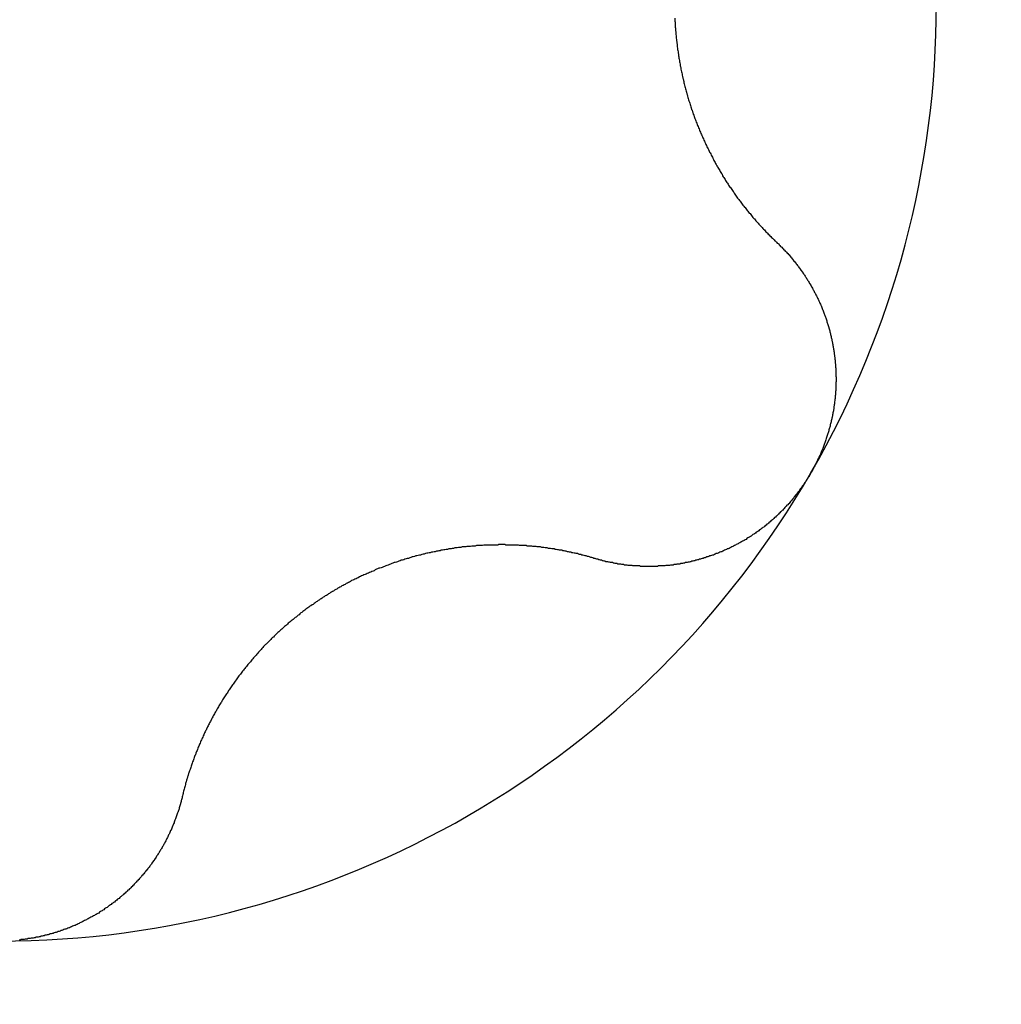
# Model space of a CAD drawing. Extents: x 1107 to 4046, y 937 to 3355.
# Tile 81 of 256: x 2152.02 to 2154.09, y 943.27 to 945.34. Entities that reach past the tile are written whole.
import ezdxf

# ---------------------------------------------------------------- set-up
doc = ezdxf.new("R2010")
doc.units = 0
doc.layers.add('KF_VIDA_L___C_TOP', color=7, linetype='CONTINUOUS')

# ---------------------------------------------------------------- blocks, each defined once
blk = doc.blocks.new('KF_VIDA_L___C_TOP')
at = {"layer": 'KF_VIDA_L___C_TOP'}
for points in [[(-33.5767, -471.329, 0), (-33.5766, -471.332, 0), (-33.5765, -471.335, 0), (-33.5763, -471.337, 0), (-33.5762, -471.34, 0), (-33.576, -471.342, 0), (-33.5759, -471.345, 0), (-33.5757, -471.348, 0), (-33.5755, -471.35, 0), (-33.5753, -471.353, 0), (-33.5751, -471.355, 0), (-33.5749, -471.358, 0), (-33.5746, -471.361, 0), (-33.5744, -471.363, 0), (-33.5741, -471.366, 0), (-33.5739, -471.368, 0), (-33.5736, -471.371, 0), (-33.5733, -471.374, 0), (-33.5731, -471.376, 0), (-33.5728, -471.379, 0), (-33.5724, -471.381, 0), (-33.5721, -471.384, 0), (-33.5718, -471.387, 0), (-33.5715, -471.389, 0), (-33.5711, -471.392, 0), (-33.5708, -471.395, 0), (-33.5704, -471.397, 0), (-33.57, -471.4, 0), (-33.5696, -471.402, 0), (-33.5692, -471.405, 0), (-33.5688, -471.408, 0), (-33.5684, -471.41, 0), (-33.568, -471.413, 0), (-33.5675, -471.415, 0), (-33.5671, -471.418, 0), (-33.5666, -471.421, 0), (-33.5662, -471.423, 0), (-33.5657, -471.426, 0), (-33.5652, -471.429, 0), (-33.5647, -471.431, 0), (-33.5642, -471.434, 0), (-33.5637, -471.436, 0), (-33.5632, -471.439, 0), (-33.5626, -471.442, 0), (-33.5621, -471.444, 0), (-33.5615, -471.447, 0), (-33.561, -471.449, 0), (-33.5604, -471.452, 0), (-33.5598, -471.455, 0), (-33.5592, -471.457, 0), (-33.5586, -471.46, 0), (-33.558, -471.462, 0), (-33.5574, -471.465, 0), (-33.5568, -471.467, 0), (-33.5561, -471.47, 0), (-33.5555, -471.473, 0), (-33.5548, -471.475, 0), (-33.5541, -471.478, 0), (-33.5534, -471.48, 0), (-33.5527, -471.483, 0), (-33.552, -471.485, 0), (-33.5513, -471.488, 0), (-33.5506, -471.49, 0), (-33.5499, -471.493, 0), (-33.5491, -471.496, 0), (-33.5484, -471.498, 0), (-33.5476, -471.501, 0), (-33.5469, -471.503, 0), (-33.5461, -471.506, 0), (-33.5453, -471.508, 0), (-33.5445, -471.511, 0), (-33.5437, -471.513, 0), (-33.5429, -471.516, 0), (-33.542, -471.518, 0), (-33.5412, -471.521, 0), (-33.5404, -471.523, 0), (-33.5395, -471.526, 0), (-33.5386, -471.528, 0), (-33.5378, -471.531, 0), (-33.5369, -471.533, 0), (-33.536, -471.536, 0), (-33.5351, -471.538, 0), (-33.5342, -471.54, 0), (-33.5333, -471.543, 0), (-33.5323, -471.545, 0), (-33.5314, -471.548, 0), (-33.5305, -471.55, 0), (-33.5295, -471.553, 0), (-33.5286, -471.555, 0), (-33.5276, -471.557, 0), (-33.5266, -471.56, 0), (-33.5256, -471.562, 0), (-33.5247, -471.565, 0), (-33.5237, -471.567, 0), (-33.5227, -471.569, 0), (-33.5216, -471.572, 0), (-33.5206, -471.574, 0), (-33.5196, -471.576, 0), (-33.5186, -471.579, 0), (-33.5175, -471.581, 0), (-33.5165, -471.583, 0), (-33.5154, -471.586, 0), (-33.5144, -471.588, 0), (-33.5133, -471.59, 0), (-33.5122, -471.593, 0), (-33.5111, -471.595, 0), (-33.51, -471.597, 0), (-33.5089, -471.6, 0), (-33.5078, -471.602, 0), (-33.5067, -471.604, 0), (-33.5056, -471.606, 0), (-33.5045, -471.609, 0), (-33.5034, -471.611, 0), (-33.5022, -471.613, 0), (-33.5011, -471.615, 0), (-33.4999, -471.618, 0), (-33.4988, -471.62, 0), (-33.4976, -471.622, 0), (-33.4965, -471.624, 0), (-33.4953, -471.627, 0), (-33.4941, -471.629, 0), (-33.4929, -471.631, 0), (-33.4918, -471.633, 0), (-33.4906, -471.635, 0), (-33.4894, -471.637, 0), (-33.4882, -471.64, 0), (-33.487, -471.642, 0), (-33.4857, -471.644, 0), (-33.4845, -471.646, 0), (-33.4833, -471.648, 0), (-33.4821, -471.65, 0), (-33.4808, -471.652, 0), (-33.4796, -471.654, 0), (-33.4784, -471.656, 0), (-33.4771, -471.658, 0), (-33.4759, -471.661, 0), (-33.4746, -471.663, 0), (-33.4734, -471.665, 0), (-33.4721, -471.667, 0), (-33.4708, -471.669, 0), (-33.4696, -471.671, 0), (-33.4683, -471.673, 0), (-33.467, -471.675, 0), (-33.4657, -471.677, 0), (-33.4645, -471.679, 0), (-33.4632, -471.681, 0), (-33.4619, -471.683, 0), (-33.4606, -471.685, 0), (-33.4593, -471.686, 0), (-33.458, -471.688, 0), (-33.4566, -471.69, 0), (-33.4553, -471.692, 0), (-33.454, -471.694, 0), (-33.4526, -471.696, 0), (-33.4513, -471.698, 0), (-33.4499, -471.7, 0), (-33.4485, -471.702, 0), (-33.4472, -471.704, 0), (-33.4458, -471.706, 0), (-33.4444, -471.708, 0), (-33.443, -471.71, 0), (-33.4416, -471.711, 0), (-33.4402, -471.713, 0), (-33.4388, -471.715, 0), (-33.4373, -471.717, 0), (-33.4359, -471.719, 0), (-33.4345, -471.721, 0), (-33.433, -471.723, 0), (-33.4315, -471.725, 0), (-33.4301, -471.727, 0), (-33.4286, -471.728, 0), (-33.4271, -471.73, 0), (-33.4256, -471.732, 0), (-33.4242, -471.734, 0), (-33.4227, -471.736, 0), (-33.4211, -471.738, 0), (-33.4196, -471.74, 0), (-33.4181, -471.741, 0), (-33.4166, -471.743, 0), (-33.415, -471.745, 0), (-33.4135, -471.747, 0), (-33.4119, -471.749, 0), (-33.4104, -471.751, 0), (-33.4088, -471.752, 0), (-33.4072, -471.754, 0), (-33.4057, -471.756, 0), (-33.4041, -471.758, 0), (-33.4025, -471.76, 0), (-33.4009, -471.761, 0), (-33.3993, -471.763, 0), (-33.3977, -471.765, 0), (-33.3961, -471.767, 0), (-33.3944, -471.768, 0), (-33.3928, -471.77, 0), (-33.3912, -471.772, 0), (-33.3895, -471.774, 0), (-33.3879, -471.775, 0), (-33.3862, -471.777, 0), (-33.3845, -471.779, 0), (-33.3829, -471.781, 0), (-33.3812, -471.782, 0), (-33.3795, -471.784, 0), (-33.3778, -471.786, 0), (-33.3761, -471.788, 0), (-33.3744, -471.789, 0), (-33.3727, -471.791, 0), (-33.371, -471.793, 0), (-33.3693, -471.794, 0), (-33.3675, -471.796, 0), (-33.3658, -471.798, 0), (-33.3641, -471.799, 0), (-33.3623, -471.801, 0), (-33.3606, -471.803, 0)], [(-33.3606, -471.803, 0), (-33.3591, -471.804, 0), (-33.3577, -471.805, 0), (-33.3563, -471.807, 0), (-33.3549, -471.808, 0), (-33.3535, -471.81, 0), (-33.3521, -471.811, 0), (-33.3507, -471.812, 0), (-33.3493, -471.814, 0), (-33.3479, -471.815, 0), (-33.3465, -471.817, 0), (-33.3452, -471.818, 0), (-33.3438, -471.82, 0), (-33.3424, -471.821, 0), (-33.3411, -471.822, 0), (-33.3398, -471.824, 0), (-33.3384, -471.825, 0), (-33.3371, -471.827, 0), (-33.3358, -471.828, 0), (-33.3345, -471.83, 0), (-33.3332, -471.831, 0), (-33.3319, -471.833, 0), (-33.3306, -471.834, 0), (-33.3293, -471.836, 0), (-33.328, -471.837, 0), (-33.3268, -471.839, 0), (-33.3255, -471.841, 0), (-33.3243, -471.842, 0), (-33.323, -471.844, 0), (-33.3218, -471.845, 0), (-33.3205, -471.847, 0), (-33.3193, -471.848, 0), (-33.3181, -471.85, 0), (-33.3169, -471.852, 0), (-33.3157, -471.853, 0), (-33.3145, -471.855, 0), (-33.3133, -471.856, 0), (-33.3122, -471.858, 0), (-33.311, -471.86, 0), (-33.3098, -471.861, 0), (-33.3087, -471.863, 0), (-33.3076, -471.864, 0), (-33.3064, -471.866, 0), (-33.3053, -471.868, 0), (-33.3042, -471.869, 0), (-33.3031, -471.871, 0), (-33.302, -471.873, 0), (-33.3009, -471.874, 0), (-33.2998, -471.876, 0), (-33.2987, -471.878, 0), (-33.2977, -471.879, 0), (-33.2966, -471.881, 0), (-33.2956, -471.883, 0), (-33.2945, -471.884, 0), (-33.2935, -471.886, 0), (-33.2925, -471.888, 0), (-33.2914, -471.889, 0), (-33.2904, -471.891, 0), (-33.2894, -471.893, 0), (-33.2885, -471.895, 0), (-33.2875, -471.896, 0), (-33.2865, -471.898, 0), (-33.2855, -471.9, 0), (-33.2846, -471.902, 0), (-33.2836, -471.903, 0), (-33.2827, -471.905, 0), (-33.2818, -471.907, 0), (-33.2809, -471.909, 0), (-33.28, -471.91, 0), (-33.2791, -471.912, 0), (-33.2782, -471.914, 0), (-33.2773, -471.916, 0), (-33.2764, -471.917, 0), (-33.2756, -471.919, 0), (-33.2747, -471.921, 0), (-33.2739, -471.923, 0), (-33.273, -471.925, 0), (-33.2722, -471.926, 0), (-33.2714, -471.928, 0), (-33.2706, -471.93, 0), (-33.2698, -471.932, 0), (-33.269, -471.934, 0), (-33.2682, -471.935, 0), (-33.2675, -471.937, 0), (-33.2667, -471.939, 0), (-33.266, -471.941, 0), (-33.2652, -471.943, 0), (-33.2645, -471.944, 0), (-33.2638, -471.946, 0), (-33.2631, -471.948, 0), (-33.2624, -471.95, 0), (-33.2617, -471.952, 0), (-33.261, -471.954, 0), (-33.2603, -471.956, 0), (-33.2596, -471.957, 0), (-33.259, -471.959, 0), (-33.2583, -471.961, 0), (-33.2577, -471.963, 0), (-33.257, -471.965, 0), (-33.2564, -471.967, 0), (-33.2558, -471.969, 0), (-33.2552, -471.971, 0), (-33.2546, -471.973, 0), (-33.254, -471.975, 0), (-33.2534, -471.977, 0), (-33.2528, -471.979, 0), (-33.2522, -471.981, 0), (-33.2517, -471.982, 0), (-33.2511, -471.984, 0), (-33.2506, -471.986, 0), (-33.2501, -471.988, 0), (-33.2496, -471.99, 0), (-33.2491, -471.992, 0), (-33.2486, -471.994, 0), (-33.2481, -471.996, 0), (-33.2476, -471.998, 0), (-33.2471, -472, 0), (-33.2467, -472.002, 0), (-33.2462, -472.004, 0), (-33.2458, -472.006, 0), (-33.2453, -472.008, 0), (-33.2449, -472.011, 0), (-33.2445, -472.013, 0), (-33.2441, -472.015, 0), (-33.2437, -472.017, 0), (-33.2433, -472.019, 0), (-33.2429, -472.021, 0), (-33.2426, -472.023, 0), (-33.2422, -472.025, 0), (-33.2419, -472.027, 0), (-33.2416, -472.029, 0), (-33.2412, -472.031, 0), (-33.2409, -472.033, 0), (-33.2406, -472.035, 0), (-33.2403, -472.037, 0), (-33.2401, -472.039, 0), (-33.2398, -472.042, 0), (-33.2395, -472.044, 0), (-33.2393, -472.046, 0), (-33.2391, -472.048, 0), (-33.2388, -472.05, 0), (-33.2386, -472.052, 0), (-33.2384, -472.054, 0), (-33.2382, -472.056, 0), (-33.2381, -472.058, 0), (-33.2379, -472.06, 0), (-33.2377, -472.063, 0), (-33.2376, -472.065, 0), (-33.2374, -472.067, 0), (-33.2373, -472.069, 0), (-33.2372, -472.071, 0), (-33.2371, -472.073, 0), (-33.237, -472.075, 0), (-33.2369, -472.078, 0), (-33.2369, -472.08, 0), (-33.2368, -472.082, 0), (-33.2368, -472.084, 0), (-33.2367, -472.086, 0), (-33.2367, -472.088, 0), (-33.2367, -472.09, 0), (-33.2367, -472.092, 0), (-33.2367, -472.095, 0), (-33.2368, -472.097, 0), (-33.2368, -472.099, 0), (-33.2368, -472.101, 0), (-33.2369, -472.103, 0), (-33.237, -472.105, 0), (-33.2371, -472.107, 0), (-33.2372, -472.11, 0), (-33.2373, -472.112, 0), (-33.2374, -472.114, 0), (-33.2375, -472.116, 0), (-33.2377, -472.118, 0), (-33.2379, -472.12, 0), (-33.238, -472.123, 0), (-33.2382, -472.125, 0), (-33.2384, -472.127, 0), (-33.2386, -472.129, 0), (-33.2388, -472.131, 0), (-33.2391, -472.133, 0), (-33.2393, -472.135, 0), (-33.2396, -472.138, 0), (-33.2399, -472.14, 0), (-33.2401, -472.142, 0), (-33.2404, -472.144, 0), (-33.2407, -472.146, 0), (-33.2411, -472.148, 0), (-33.2414, -472.15, 0), (-33.2417, -472.153, 0), (-33.2421, -472.155, 0), (-33.2424, -472.157, 0), (-33.2428, -472.159, 0), (-33.2432, -472.161, 0), (-33.2436, -472.163, 0), (-33.244, -472.165, 0), (-33.2444, -472.167, 0), (-33.2449, -472.17, 0), (-33.2453, -472.172, 0), (-33.2458, -472.174, 0), (-33.2463, -472.176, 0), (-33.2467, -472.178, 0), (-33.2472, -472.18, 0), (-33.2477, -472.182, 0), (-33.2482, -472.184, 0), (-33.2488, -472.186, 0), (-33.2493, -472.189, 0), (-33.2499, -472.191, 0), (-33.2504, -472.193, 0), (-33.251, -472.195, 0), (-33.2516, -472.197, 0), (-33.2522, -472.199, 0), (-33.2528, -472.201, 0), (-33.2534, -472.203, 0), (-33.254, -472.205, 0), (-33.2546, -472.207, 0), (-33.2553, -472.209, 0), (-33.2559, -472.211, 0), (-33.2566, -472.213, 0), (-33.2573, -472.215, 0), (-33.258, -472.218, 0), (-33.2587, -472.22, 0), (-33.2594, -472.222, 0), (-33.2601, -472.224, 0), (-33.2608, -472.226, 0), (-33.2616, -472.228, 0), (-33.2623, -472.23, 0), (-33.2631, -472.232, 0), (-33.2639, -472.234, 0), (-33.2647, -472.236, 0), (-33.2654, -472.238, 0), (-33.2663, -472.24, 0), (-33.2671, -472.242, 0), (-33.2679, -472.244, 0), (-33.2687, -472.246, 0), (-33.2696, -472.248, 0), (-33.2704, -472.25, 0), (-33.2713, -472.252, 0), (-33.2722, -472.253, 0), (-33.2731, -472.255, 0), (-33.274, -472.257, 0), (-33.2749, -472.259, 0), (-33.2758, -472.261, 0), (-33.2767, -472.263, 0), (-33.2776, -472.265, 0), (-33.2786, -472.267, 0), (-33.2795, -472.269, 0), (-33.2805, -472.271, 0), (-33.2815, -472.273, 0), (-33.2825, -472.275, 0), (-33.2834, -472.276, 0), (-33.2844, -472.278, 0), (-33.2855, -472.28, 0), (-33.2865, -472.282, 0), (-33.2875, -472.284, 0), (-33.2886, -472.286, 0), (-33.2896, -472.287, 0)], [(-33.2896, -472.287, 0), (-33.2907, -472.289, 0), (-33.2917, -472.291, 0), (-33.2928, -472.293, 0), (-33.2939, -472.295, 0), (-33.295, -472.297, 0), (-33.2961, -472.298, 0), (-33.2973, -472.3, 0), (-33.2984, -472.302, 0), (-33.2995, -472.304, 0), (-33.3007, -472.306, 0), (-33.3019, -472.307, 0), (-33.303, -472.309, 0), (-33.3042, -472.311, 0), (-33.3054, -472.313, 0), (-33.3067, -472.314, 0), (-33.3079, -472.316, 0), (-33.3091, -472.318, 0), (-33.3103, -472.32, 0), (-33.3116, -472.321, 0), (-33.3129, -472.323, 0), (-33.3141, -472.325, 0), (-33.3154, -472.327, 0), (-33.3167, -472.328, 0), (-33.318, -472.33, 0), (-33.3193, -472.332, 0), (-33.3207, -472.333, 0), (-33.322, -472.335, 0), (-33.3233, -472.337, 0), (-33.3247, -472.338, 0), (-33.326, -472.34, 0), (-33.3274, -472.342, 0), (-33.3288, -472.343, 0), (-33.3302, -472.345, 0), (-33.3316, -472.347, 0), (-33.333, -472.348, 0), (-33.3344, -472.35, 0), (-33.3358, -472.352, 0), (-33.3373, -472.353, 0), (-33.3387, -472.355, 0), (-33.3402, -472.356, 0), (-33.3416, -472.358, 0), (-33.3431, -472.359, 0), (-33.3446, -472.361, 0), (-33.3461, -472.363, 0), (-33.3476, -472.364, 0), (-33.3491, -472.366, 0), (-33.3506, -472.367, 0), (-33.3521, -472.369, 0), (-33.3536, -472.37, 0), (-33.3552, -472.372, 0), (-33.3567, -472.373, 0), (-33.3583, -472.375, 0), (-33.3598, -472.376, 0), (-33.3614, -472.378, 0), (-33.363, -472.379, 0), (-33.3646, -472.381, 0), (-33.3662, -472.382, 0), (-33.3678, -472.384, 0), (-33.3694, -472.385, 0), (-33.371, -472.387, 0), (-33.3726, -472.388, 0), (-33.3743, -472.389, 0), (-33.3759, -472.391, 0), (-33.3776, -472.392, 0), (-33.3792, -472.394, 0), (-33.3809, -472.395, 0), (-33.3825, -472.396, 0), (-33.3842, -472.398, 0), (-33.3859, -472.399, 0), (-33.3876, -472.401, 0), (-33.3893, -472.402, 0), (-33.391, -472.403, 0), (-33.3927, -472.404, 0), (-33.3944, -472.406, 0), (-33.3962, -472.407, 0), (-33.3979, -472.408, 0), (-33.3996, -472.41, 0), (-33.4014, -472.411, 0), (-33.4032, -472.412, 0), (-33.4049, -472.413, 0), (-33.4067, -472.415, 0), (-33.4085, -472.416, 0), (-33.4102, -472.417, 0), (-33.412, -472.418, 0), (-33.4138, -472.419, 0), (-33.4156, -472.421, 0), (-33.4174, -472.422, 0), (-33.4192, -472.423, 0), (-33.421, -472.424, 0), (-33.4229, -472.425, 0), (-33.4247, -472.426, 0), (-33.4265, -472.428, 0), (-33.4284, -472.429, 0), (-33.4302, -472.43, 0), (-33.432, -472.431, 0), (-33.4339, -472.432, 0), (-33.4358, -472.433, 0), (-33.4376, -472.434, 0), (-33.4395, -472.435, 0), (-33.4414, -472.436, 0), (-33.4432, -472.437, 0), (-33.4451, -472.438, 0), (-33.447, -472.439, 0), (-33.4489, -472.44, 0), (-33.4508, -472.441, 0), (-33.4527, -472.442, 0), (-33.4546, -472.443, 0), (-33.4565, -472.444, 0), (-33.4584, -472.445, 0), (-33.4603, -472.446, 0), (-33.4623, -472.447, 0), (-33.4642, -472.448, 0), (-33.4661, -472.448, 0), (-33.468, -472.449, 0), (-33.47, -472.45, 0), (-33.4719, -472.451, 0), (-33.4738, -472.452, 0), (-33.4758, -472.453, 0), (-33.4777, -472.454, 0), (-33.4797, -472.454, 0), (-33.4816, -472.455, 0), (-33.4836, -472.456, 0), (-33.4855, -472.457, 0), (-33.4875, -472.458, 0), (-33.4894, -472.458, 0), (-33.4914, -472.459, 0), (-33.4933, -472.46, 0), (-33.4953, -472.461, 0), (-33.4973, -472.461, 0), (-33.4992, -472.462, 0), (-33.5012, -472.463, 0), (-33.5032, -472.463, 0), (-33.5052, -472.464, 0), (-33.5071, -472.465, 0), (-33.5091, -472.465, 0), (-33.5111, -472.466, 0), (-33.513, -472.467, 0), (-33.515, -472.467, 0), (-33.517, -472.468, 0), (-33.519, -472.468, 0), (-33.521, -472.469, 0), (-33.5229, -472.47, 0), (-33.5249, -472.47, 0), (-33.5269, -472.471, 0), (-33.5289, -472.471, 0), (-33.5308, -472.472, 0), (-33.5328, -472.472, 0), (-33.5348, -472.473, 0), (-33.5368, -472.473, 0), (-33.5388, -472.474, 0), (-33.5407, -472.474, 0), (-33.5427, -472.475, 0), (-33.5447, -472.475, 0), (-33.5467, -472.476, 0), (-33.5486, -472.476, 0), (-33.5506, -472.477, 0), (-33.5526, -472.477, 0), (-33.5546, -472.477, 0), (-33.5565, -472.478, 0), (-33.5585, -472.478, 0), (-33.5605, -472.479, 0), (-33.5624, -472.479, 0), (-33.5644, -472.479, 0), (-33.5663, -472.48, 0), (-33.5683, -472.48, 0), (-33.5703, -472.48, 0), (-33.5722, -472.48, 0), (-33.5742, -472.481, 0), (-33.5761, -472.481, 0), (-33.5781, -472.481, 0), (-33.58, -472.482, 0), (-33.582, -472.482, 0), (-33.5839, -472.482, 0), (-33.5859, -472.482, 0), (-33.5878, -472.483, 0), (-33.5898, -472.483, 0), (-33.5917, -472.483, 0), (-33.5937, -472.483, 0), (-33.5957, -472.483, 0), (-33.5976, -472.484, 0), (-33.5996, -472.484, 0), (-33.6016, -472.484, 0), (-33.6035, -472.484, 0), (-33.6055, -472.484, 0), (-33.6075, -472.484, 0), (-33.6095, -472.484, 0), (-33.6114, -472.484, 0), (-33.6134, -472.485, 0), (-33.6154, -472.485, 0), (-33.6174, -472.485, 0), (-33.6194, -472.485, 0), (-33.6213, -472.485, 0), (-33.6233, -472.485, 0), (-33.6253, -472.485, 0), (-33.6273, -472.485, 0), (-33.6293, -472.485, 0), (-33.6313, -472.485, 0), (-33.6332, -472.485, 0), (-33.6352, -472.485, 0), (-33.6372, -472.485, 0), (-33.6392, -472.485, 0), (-33.6412, -472.485, 0), (-33.6432, -472.485, 0), (-33.6452, -472.485, 0), (-33.6471, -472.485, 0), (-33.6491, -472.485, 0), (-33.6511, -472.484, 0), (-33.6531, -472.484, 0), (-33.6551, -472.484, 0), (-33.6571, -472.484, 0), (-33.6591, -472.484, 0), (-33.661, -472.484, 0), (-33.663, -472.484, 0), (-33.665, -472.484, 0), (-33.667, -472.483, 0), (-33.669, -472.483, 0), (-33.671, -472.483, 0), (-33.6729, -472.483, 0), (-33.6749, -472.483, 0), (-33.6769, -472.482, 0), (-33.6789, -472.482, 0), (-33.6808, -472.482, 0), (-33.6828, -472.482, 0), (-33.6848, -472.481, 0), (-33.6868, -472.481, 0), (-33.6887, -472.481, 0), (-33.6907, -472.48, 0), (-33.6927, -472.48, 0), (-33.6946, -472.48, 0), (-33.6966, -472.48, 0), (-33.6986, -472.479, 0), (-33.7005, -472.479, 0), (-33.7025, -472.479, 0), (-33.7044, -472.478, 0), (-33.7064, -472.478, 0), (-33.7083, -472.477, 0), (-33.7103, -472.477, 0), (-33.7122, -472.477, 0), (-33.7142, -472.476, 0), (-33.7161, -472.476, 0), (-33.7181, -472.475, 0), (-33.72, -472.475, 0), (-33.7219, -472.475, 0), (-33.7239, -472.474, 0), (-33.7258, -472.474, 0), (-33.7277, -472.473, 0), (-33.7296, -472.473, 0), (-33.7316, -472.472, 0), (-33.7335, -472.472, 0), (-33.7354, -472.471, 0), (-33.7373, -472.471, 0), (-33.7392, -472.47, 0), (-33.7411, -472.47, 0), (-33.743, -472.469, 0), (-33.7449, -472.468, 0)], [(-33.7449, -472.468, 0), (-33.7472, -472.468, 0), (-33.7495, -472.467, 0), (-33.7519, -472.466, 0), (-33.7542, -472.466, 0), (-33.7565, -472.465, 0), (-33.7588, -472.464, 0), (-33.7611, -472.464, 0), (-33.7635, -472.463, 0), (-33.7658, -472.463, 0), (-33.7681, -472.462, 0), (-33.7705, -472.461, 0), (-33.7728, -472.461, 0), (-33.7751, -472.46, 0), (-33.7775, -472.46, 0), (-33.7798, -472.459, 0), (-33.7822, -472.458, 0), (-33.7845, -472.458, 0), (-33.7868, -472.457, 0), (-33.7892, -472.457, 0), (-33.7915, -472.456, 0), (-33.7939, -472.456, 0), (-33.7962, -472.455, 0), (-33.7986, -472.455, 0), (-33.8009, -472.454, 0), (-33.8033, -472.454, 0), (-33.8056, -472.453, 0), (-33.808, -472.453, 0), (-33.8103, -472.452, 0), (-33.8127, -472.452, 0), (-33.815, -472.451, 0), (-33.8174, -472.451, 0), (-33.8198, -472.451, 0), (-33.8221, -472.45, 0), (-33.8245, -472.45, 0), (-33.8268, -472.449, 0), (-33.8292, -472.449, 0), (-33.8315, -472.448, 0), (-33.8339, -472.448, 0), (-33.8362, -472.448, 0), (-33.8386, -472.447, 0), (-33.841, -472.447, 0), (-33.8433, -472.447, 0), (-33.8457, -472.446, 0), (-33.848, -472.446, 0), (-33.8504, -472.446, 0), (-33.8527, -472.445, 0), (-33.8551, -472.445, 0), (-33.8574, -472.445, 0), (-33.8598, -472.444, 0), (-33.8621, -472.444, 0), (-33.8645, -472.444, 0), (-33.8668, -472.444, 0), (-33.8692, -472.443, 0), (-33.8715, -472.443, 0), (-33.8739, -472.443, 0), (-33.8762, -472.443, 0), (-33.8786, -472.442, 0), (-33.8809, -472.442, 0), (-33.8833, -472.442, 0), (-33.8856, -472.442, 0), (-33.8879, -472.442, 0), (-33.8903, -472.441, 0), (-33.8926, -472.441, 0), (-33.895, -472.441, 0), (-33.8973, -472.441, 0), (-33.8996, -472.441, 0), (-33.902, -472.441, 0), (-33.9043, -472.441, 0), (-33.9067, -472.44, 0), (-33.909, -472.44, 0), (-33.9114, -472.44, 0), (-33.9137, -472.44, 0), (-33.9161, -472.44, 0), (-33.9185, -472.44, 0), (-33.9209, -472.44, 0), (-33.9233, -472.44, 0), (-33.9257, -472.44, 0), (-33.9281, -472.44, 0), (-33.9305, -472.44, 0), (-33.9329, -472.44, 0), (-33.9354, -472.439, 0), (-33.9378, -472.439, 0), (-33.9402, -472.439, 0), (-33.9427, -472.439, 0), (-33.9451, -472.439, 0), (-33.9476, -472.439, 0), (-33.95, -472.44, 0), (-33.9525, -472.44, 0), (-33.9549, -472.44, 0), (-33.9574, -472.44, 0), (-33.9599, -472.44, 0), (-33.9624, -472.44, 0), (-33.9648, -472.44, 0), (-33.9673, -472.44, 0), (-33.9698, -472.44, 0), (-33.9723, -472.44, 0), (-33.9748, -472.44, 0), (-33.9773, -472.44, 0), (-33.9798, -472.44, 0), (-33.9823, -472.441, 0), (-33.9849, -472.441, 0), (-33.9874, -472.441, 0), (-33.9899, -472.441, 0), (-33.9924, -472.441, 0), (-33.995, -472.441, 0), (-33.9975, -472.442, 0), (-34, -472.442, 0), (-34.0026, -472.442, 0), (-34.0051, -472.442, 0), (-34.0076, -472.443, 0), (-34.0102, -472.443, 0), (-34.0127, -472.443, 0), (-34.0153, -472.443, 0), (-34.0178, -472.444, 0), (-34.0204, -472.444, 0), (-34.0229, -472.444, 0), (-34.0255, -472.444, 0), (-34.0281, -472.445, 0), (-34.0306, -472.445, 0), (-34.0332, -472.445, 0), (-34.0357, -472.446, 0), (-34.0383, -472.446, 0), (-34.0409, -472.446, 0), (-34.0435, -472.447, 0), (-34.046, -472.447, 0), (-34.0486, -472.448, 0), (-34.0512, -472.448, 0), (-34.0537, -472.448, 0), (-34.0563, -472.449, 0), (-34.0589, -472.449, 0), (-34.0615, -472.45, 0), (-34.064, -472.45, 0), (-34.0666, -472.451, 0), (-34.0692, -472.451, 0), (-34.0718, -472.452, 0), (-34.0743, -472.452, 0), (-34.0769, -472.453, 0), (-34.0795, -472.453, 0), (-34.0821, -472.454, 0), (-34.0846, -472.454, 0), (-34.0872, -472.455, 0), (-34.0898, -472.455, 0), (-34.0924, -472.456, 0), (-34.0949, -472.456, 0), (-34.0975, -472.457, 0), (-34.1001, -472.457, 0), (-34.1026, -472.458, 0), (-34.1052, -472.459, 0), (-34.1078, -472.459, 0), (-34.1104, -472.46, 0), (-34.1129, -472.461, 0), (-34.1155, -472.461, 0), (-34.118, -472.462, 0), (-34.1206, -472.463, 0), (-34.1232, -472.463, 0), (-34.1257, -472.464, 0), (-34.1283, -472.465, 0), (-34.1308, -472.465, 0), (-34.1334, -472.466, 0), (-34.1359, -472.467, 0), (-34.1385, -472.468, 0), (-34.141, -472.468, 0), (-34.1436, -472.469, 0), (-34.1461, -472.47, 0), (-34.1486, -472.471, 0), (-34.1512, -472.472, 0), (-34.1537, -472.472, 0), (-34.1562, -472.473, 0), (-34.1587, -472.474, 0), (-34.1613, -472.475, 0), (-34.1638, -472.476, 0), (-34.1663, -472.477, 0), (-34.1688, -472.477, 0), (-34.1713, -472.478, 0), (-34.1738, -472.479, 0), (-34.1763, -472.48, 0), (-34.1788, -472.481, 0), (-34.1813, -472.482, 0), (-34.1838, -472.483, 0), (-34.1863, -472.484, 0), (-34.1887, -472.485, 0), (-34.1912, -472.486, 0), (-34.1937, -472.487, 0), (-34.1961, -472.488, 0), (-34.1986, -472.489, 0), (-34.201, -472.489, 0), (-34.2035, -472.49, 0), (-34.2059, -472.491, 0), (-34.2084, -472.492, 0), (-34.2108, -472.494, 0), (-34.2132, -472.495, 0), (-34.2157, -472.496, 0), (-34.2181, -472.497, 0), (-34.2205, -472.498, 0), (-34.2229, -472.499, 0), (-34.2253, -472.5, 0), (-34.2277, -472.501, 0), (-34.2301, -472.502, 0), (-34.2325, -472.503, 0), (-34.2348, -472.504, 0), (-34.2372, -472.505, 0), (-34.2396, -472.506, 0), (-34.2419, -472.507, 0), (-34.2443, -472.509, 0), (-34.2466, -472.51, 0), (-34.249, -472.511, 0), (-34.2513, -472.512, 0), (-34.2536, -472.513, 0), (-34.2559, -472.514, 0), (-34.2583, -472.515, 0), (-34.2606, -472.517, 0), (-34.2629, -472.518, 0), (-34.2651, -472.519, 0), (-34.2674, -472.52, 0), (-34.2697, -472.521, 0), (-34.272, -472.523, 0), (-34.2742, -472.524, 0), (-34.2765, -472.525, 0), (-34.2787, -472.526, 0), (-34.2809, -472.528, 0), (-34.2832, -472.529, 0), (-34.2854, -472.53, 0), (-34.2876, -472.531, 0), (-34.2898, -472.533, 0), (-34.292, -472.534, 0), (-34.2942, -472.535, 0), (-34.2964, -472.537, 0), (-34.2986, -472.538, 0), (-34.3008, -472.539, 0), (-34.303, -472.54, 0), (-34.3051, -472.542, 0), (-34.3073, -472.543, 0), (-34.3095, -472.545, 0), (-34.3117, -472.546, 0), (-34.3139, -472.547, 0), (-34.316, -472.549, 0), (-34.3182, -472.55, 0), (-34.3204, -472.552, 0), (-34.3226, -472.553, 0), (-34.3247, -472.554, 0), (-34.3269, -472.556, 0), (-34.329, -472.557, 0), (-34.3312, -472.559, 0), (-34.3334, -472.56, 0), (-34.3355, -472.562, 0), (-34.3376, -472.563, 0), (-34.3398, -472.565, 0), (-34.3419, -472.566, 0), (-34.3441, -472.568, 0), (-34.3462, -472.569, 0), (-34.3483, -472.571, 0), (-34.3504, -472.572, 0), (-34.3526, -472.574, 0), (-34.3547, -472.575, 0), (-34.3568, -472.577, 0), (-34.3589, -472.579, 0), (-34.361, -472.58, 0), (-34.3631, -472.582, 0), (-34.3652, -472.583, 0), (-34.3673, -472.585, 0), (-34.3693, -472.587, 0), (-34.3714, -472.588, 0), (-34.3735, -472.59, 0), (-34.3756, -472.592, 0), (-34.3776, -472.593, 0), (-34.3797, -472.595, 0), (-34.3817, -472.597, 0), (-34.3838, -472.598, 0), (-34.3858, -472.6, 0), (-34.3879, -472.602, 0), (-34.3899, -472.603, 0), (-34.3919, -472.605, 0), (-34.3939, -472.607, 0), (-34.3959, -472.609, 0), (-34.3979, -472.61, 0), (-34.3999, -472.612, 0), (-34.4019, -472.614, 0), (-34.4039, -472.616, 0), (-34.4059, -472.617, 0), (-34.4079, -472.619, 0), (-34.4098, -472.621, 0), (-34.4118, -472.623, 0), (-34.4137, -472.624, 0), (-34.4157, -472.626, 0), (-34.4176, -472.628, 0), (-34.4195, -472.63, 0), (-34.4215, -472.632, 0), (-34.4234, -472.634, 0), (-34.4253, -472.635, 0), (-34.4272, -472.637, 0), (-34.4291, -472.639, 0), (-34.431, -472.641, 0), (-34.4328, -472.643, 0), (-34.4347, -472.645, 0), (-34.4366, -472.647, 0), (-34.4384, -472.649, 0), (-34.4403, -472.65, 0), (-34.4421, -472.652, 0), (-34.4439, -472.654, 0), (-34.4457, -472.656, 0), (-34.4476, -472.658, 0), (-34.4494, -472.66, 0), (-34.4511, -472.662, 0), (-34.4529, -472.664, 0), (-34.4547, -472.666, 0), (-34.4565, -472.668, 0), (-34.4582, -472.67, 0), (-34.46, -472.672, 0), (-34.4617, -472.674, 0), (-34.4634, -472.676, 0), (-34.4652, -472.678, 0), (-34.4669, -472.68, 0), (-34.4686, -472.682, 0), (-34.4703, -472.684, 0), (-34.472, -472.686, 0), (-34.4736, -472.688, 0), (-34.4753, -472.69, 0), (-34.477, -472.692, 0), (-34.4786, -472.694, 0), (-34.4803, -472.696, 0), (-34.4819, -472.698, 0), (-34.4835, -472.7, 0), (-34.4851, -472.702, 0), (-34.4867, -472.704, 0), (-34.4883, -472.706, 0), (-34.4899, -472.708, 0), (-34.4915, -472.71, 0), (-34.493, -472.712, 0), (-34.4946, -472.714, 0), (-34.4961, -472.716, 0), (-34.4977, -472.718, 0), (-34.4992, -472.72, 0), (-34.5007, -472.722, 0), (-34.5022, -472.724, 0), (-34.5037, -472.727, 0), (-34.5052, -472.729, 0), (-34.5067, -472.731, 0), (-34.5082, -472.733, 0), (-34.5097, -472.735, 0), (-34.5111, -472.737, 0), (-34.5126, -472.739, 0), (-34.514, -472.741, 0), (-34.5154, -472.743, 0), (-34.5168, -472.745, 0), (-34.5182, -472.747, 0), (-34.5196, -472.75, 0), (-34.521, -472.752, 0), (-34.5224, -472.754, 0), (-34.5238, -472.756, 0), (-34.5251, -472.758, 0), (-34.5265, -472.76, 0), (-34.5278, -472.762, 0), (-34.5291, -472.764, 0), (-34.5304, -472.766, 0), (-34.5318, -472.769, 0), (-34.5331, -472.771, 0), (-34.5343, -472.773, 0), (-34.5356, -472.775, 0), (-34.5369, -472.777, 0), (-34.5381, -472.779, 0), (-34.5394, -472.781, 0), (-34.5406, -472.783, 0), (-34.5419, -472.785, 0), (-34.5431, -472.788, 0), (-34.5443, -472.79, 0), (-34.5455, -472.792, 0), (-34.5467, -472.794, 0), (-34.5479, -472.796, 0), (-34.549, -472.798, 0), (-34.5502, -472.8, 0), (-34.5513, -472.802, 0), (-34.5525, -472.804, 0), (-34.5536, -472.807, 0), (-34.5547, -472.809, 0), (-34.5558, -472.811, 0), (-34.5569, -472.813, 0), (-34.558, -472.815, 0), (-34.5591, -472.817, 0), (-34.5601, -472.819, 0), (-34.5612, -472.821, 0), (-34.5622, -472.823, 0), (-34.5633, -472.825, 0), (-34.5643, -472.828, 0), (-34.5653, -472.83, 0), (-34.5663, -472.832, 0), (-34.5674, -472.834, 0), (-34.5684, -472.836, 0), (-34.5694, -472.838, 0), (-34.5703, -472.84, 0), (-34.5713, -472.842, 0), (-34.5723, -472.845, 0), (-34.5733, -472.847, 0), (-34.5742, -472.849, 0), (-34.5752, -472.851, 0), (-34.5762, -472.853, 0), (-34.5771, -472.855, 0), (-34.578, -472.858, 0), (-34.579, -472.86, 0), (-34.5799, -472.862, 0), (-34.5808, -472.864, 0), (-34.5817, -472.866, 0), (-34.5826, -472.868, 0), (-34.5835, -472.871, 0), (-34.5844, -472.873, 0), (-34.5853, -472.875, 0), (-34.5862, -472.877, 0), (-34.587, -472.879, 0), (-34.5879, -472.882, 0), (-34.5888, -472.884, 0), (-34.5896, -472.886, 0), (-34.5904, -472.888, 0), (-34.5913, -472.891, 0), (-34.5921, -472.893, 0), (-34.5929, -472.895, 0), (-34.5937, -472.897, 0), (-34.5945, -472.9, 0), (-34.5953, -472.902, 0), (-34.5961, -472.904, 0), (-34.5969, -472.906, 0), (-34.5977, -472.909, 0), (-34.5985, -472.911, 0), (-34.5992, -472.913, 0), (-34.6, -472.916, 0), (-34.6007, -472.918, 0), (-34.6014, -472.92, 0), (-34.6022, -472.922, 0), (-34.6029, -472.925, 0), (-34.6036, -472.927, 0), (-34.6043, -472.929, 0), (-34.605, -472.932, 0), (-34.6057, -472.934, 0), (-34.6064, -472.936, 0), (-34.6071, -472.939, 0), (-34.6077, -472.941, 0), (-34.6084, -472.943, 0), (-34.609, -472.945, 0), (-34.6097, -472.948, 0), (-34.6103, -472.95, 0), (-34.6109, -472.952, 0), (-34.6116, -472.955, 0), (-34.6122, -472.957, 0), (-34.6128, -472.959, 0), (-34.6134, -472.962, 0), (-34.614, -472.964, 0), (-34.6145, -472.966, 0), (-34.6151, -472.969, 0), (-34.6157, -472.971, 0)], [(-34.6157, -472.971, 0), (-34.6161, -472.973, 0), (-34.6166, -472.975, 0), (-34.6171, -472.977, 0), (-34.6176, -472.979, 0), (-34.6181, -472.981, 0), (-34.6186, -472.983, 0), (-34.6191, -472.985, 0), (-34.6196, -472.986, 0), (-34.6202, -472.988, 0), (-34.6207, -472.99, 0), (-34.6213, -472.992, 0), (-34.6219, -472.994, 0), (-34.6224, -472.996, 0), (-34.623, -472.998, 0), (-34.6236, -473, 0), (-34.6242, -473.002, 0), (-34.6249, -473.004, 0), (-34.6255, -473.005, 0), (-34.6261, -473.007, 0), (-34.6268, -473.009, 0), (-34.6274, -473.011, 0), (-34.6281, -473.013, 0), (-34.6288, -473.015, 0), (-34.6295, -473.017, 0), (-34.6302, -473.019, 0), (-34.6309, -473.02, 0), (-34.6316, -473.022, 0), (-34.6323, -473.024, 0), (-34.633, -473.026, 0), (-34.6338, -473.028, 0), (-34.6345, -473.03, 0), (-34.6353, -473.032, 0), (-34.6361, -473.033, 0), (-34.6368, -473.035, 0), (-34.6376, -473.037, 0), (-34.6384, -473.039, 0), (-34.6392, -473.041, 0), (-34.6401, -473.042, 0), (-34.6409, -473.044, 0), (-34.6417, -473.046, 0), (-34.6426, -473.048, 0), (-34.6434, -473.05, 0), (-34.6443, -473.051, 0), (-34.6451, -473.053, 0), (-34.646, -473.055, 0), (-34.6469, -473.057, 0), (-34.6478, -473.059, 0), (-34.6487, -473.06, 0), (-34.6496, -473.062, 0), (-34.6505, -473.064, 0), (-34.6515, -473.066, 0), (-34.6524, -473.067, 0), (-34.6533, -473.069, 0), (-34.6543, -473.071, 0), (-34.6553, -473.073, 0), (-34.6562, -473.074, 0), (-34.6572, -473.076, 0), (-34.6582, -473.078, 0), (-34.6592, -473.08, 0), (-34.6602, -473.081, 0), (-34.6612, -473.083, 0), (-34.6622, -473.085, 0), (-34.6633, -473.086, 0), (-34.6643, -473.088, 0), (-34.6653, -473.09, 0), (-34.6664, -473.091, 0), (-34.6675, -473.093, 0), (-34.6685, -473.095, 0), (-34.6696, -473.096, 0), (-34.6707, -473.098, 0), (-34.6718, -473.1, 0), (-34.6729, -473.101, 0), (-34.674, -473.103, 0), (-34.6751, -473.105, 0), (-34.6762, -473.106, 0), (-34.6774, -473.108, 0), (-34.6785, -473.109, 0), (-34.6796, -473.111, 0), (-34.6808, -473.113, 0), (-34.682, -473.114, 0), (-34.6831, -473.116, 0), (-34.6843, -473.117, 0), (-34.6855, -473.119, 0), (-34.6867, -473.121, 0), (-34.6879, -473.122, 0), (-34.6891, -473.124, 0), (-34.6903, -473.125, 0), (-34.6916, -473.127, 0), (-34.6928, -473.128, 0), (-34.694, -473.13, 0), (-34.6953, -473.131, 0), (-34.6966, -473.133, 0), (-34.6979, -473.134, 0), (-34.6992, -473.136, 0), (-34.7005, -473.137, 0), (-34.7018, -473.139, 0), (-34.7031, -473.14, 0), (-34.7044, -473.142, 0), (-34.7058, -473.143, 0), (-34.7071, -473.145, 0), (-34.7085, -473.146, 0), (-34.7099, -473.148, 0), (-34.7113, -473.149, 0), (-34.7126, -473.151, 0), (-34.7141, -473.152, 0), (-34.7155, -473.154, 0), (-34.7169, -473.155, 0), (-34.7183, -473.157, 0), (-34.7198, -473.158, 0), (-34.7212, -473.16, 0), (-34.7227, -473.161, 0), (-34.7241, -473.163, 0), (-34.7256, -473.164, 0), (-34.7271, -473.165, 0), (-34.7286, -473.167, 0), (-34.7301, -473.168, 0), (-34.7316, -473.17, 0), (-34.7332, -473.171, 0), (-34.7347, -473.172, 0), (-34.7362, -473.174, 0), (-34.7378, -473.175, 0), (-34.7393, -473.177, 0), (-34.7409, -473.178, 0), (-34.7425, -473.179, 0), (-34.7441, -473.181, 0), (-34.7457, -473.182, 0), (-34.7473, -473.183, 0), (-34.7489, -473.185, 0), (-34.7505, -473.186, 0), (-34.7521, -473.187, 0), (-34.7538, -473.189, 0), (-34.7554, -473.19, 0), (-34.7571, -473.191, 0), (-34.7587, -473.193, 0), (-34.7604, -473.194, 0), (-34.7621, -473.195, 0), (-34.7638, -473.196, 0), (-34.7655, -473.198, 0), (-34.7672, -473.199, 0), (-34.7689, -473.2, 0), (-34.7706, -473.201, 0), (-34.7723, -473.203, 0), (-34.7741, -473.204, 0), (-34.7758, -473.205, 0), (-34.7775, -473.206, 0), (-34.7793, -473.207, 0), (-34.7811, -473.209, 0), (-34.7828, -473.21, 0), (-34.7846, -473.211, 0), (-34.7864, -473.212, 0), (-34.7882, -473.213, 0), (-34.79, -473.214, 0), (-34.7918, -473.216, 0), (-34.7936, -473.217, 0), (-34.7954, -473.218, 0), (-34.7973, -473.219, 0), (-34.7991, -473.22, 0), (-34.801, -473.221, 0), (-34.8028, -473.222, 0), (-34.8047, -473.223, 0), (-34.8065, -473.224, 0), (-34.8084, -473.225, 0), (-34.8103, -473.226, 0), (-34.8122, -473.227, 0), (-34.814, -473.228, 0), (-34.8159, -473.229, 0), (-34.8178, -473.23, 0), (-34.8198, -473.231, 0), (-34.8217, -473.232, 0), (-34.8236, -473.233, 0), (-34.8255, -473.234, 0), (-34.8275, -473.235, 0), (-34.8294, -473.236, 0), (-34.8313, -473.237, 0), (-34.8333, -473.238, 0), (-34.8353, -473.239, 0), (-34.8372, -473.24, 0), (-34.8392, -473.241, 0), (-34.8412, -473.242, 0), (-34.8432, -473.242, 0), (-34.8451, -473.243, 0), (-34.8471, -473.244, 0), (-34.8491, -473.245, 0), (-34.8511, -473.246, 0), (-34.8531, -473.247, 0), (-34.8551, -473.247, 0), (-34.8572, -473.248, 0), (-34.8592, -473.249, 0), (-34.8612, -473.25, 0), (-34.8632, -473.25, 0), (-34.8653, -473.251, 0), (-34.8673, -473.252, 0), (-34.8693, -473.253, 0), (-34.8714, -473.253, 0), (-34.8734, -473.254, 0), (-34.8755, -473.255, 0), (-34.8776, -473.255, 0), (-34.8796, -473.256, 0), (-34.8817, -473.257, 0), (-34.8837, -473.257, 0), (-34.8858, -473.258, 0), (-34.8879, -473.259, 0), (-34.89, -473.259, 0), (-34.8921, -473.26, 0), (-34.8941, -473.26, 0), (-34.8962, -473.261, 0), (-34.8983, -473.262, 0), (-34.9004, -473.262, 0), (-34.9025, -473.263, 0), (-34.9046, -473.263, 0), (-34.9067, -473.264, 0), (-34.9088, -473.264, 0), (-34.9109, -473.265, 0), (-34.913, -473.265, 0), (-34.9151, -473.266, 0), (-34.9172, -473.266, 0), (-34.9193, -473.267, 0), (-34.9215, -473.267, 0), (-34.9236, -473.267, 0), (-34.9257, -473.268, 0), (-34.9278, -473.268, 0), (-34.9299, -473.269, 0), (-34.932, -473.269, 0), (-34.9342, -473.269, 0), (-34.9363, -473.27, 0), (-34.9384, -473.27, 0), (-34.9405, -473.27, 0), (-34.9427, -473.271, 0), (-34.9448, -473.271, 0), (-34.9469, -473.271, 0), (-34.9491, -473.272, 0), (-34.9512, -473.272, 0), (-34.9533, -473.272, 0), (-34.9554, -473.272, 0), (-34.9576, -473.273, 0), (-34.9597, -473.273, 0)]]:
    blk.add_polyline3d(points, dxfattribs=at)
for radius in [4.85, 4.2]:
    blk.add_circle((-35, -471.3), radius, dxfattribs=at)
for start, end in [(330, 30), (270, 330)]:
    blk.add_arc((-35, -471.3), 1.975, start, end, dxfattribs=at)

msp = doc.modelspace()

# ---------------------------------------------------------------- block references
at = {"layer": 'KF_VIDA_L___C_TOP'}
msp.add_blockref('KF_VIDA_L___C_TOP', (2186.9791, 1416.6769), dxfattribs=at)

doc.saveas('drawing.dxf')
